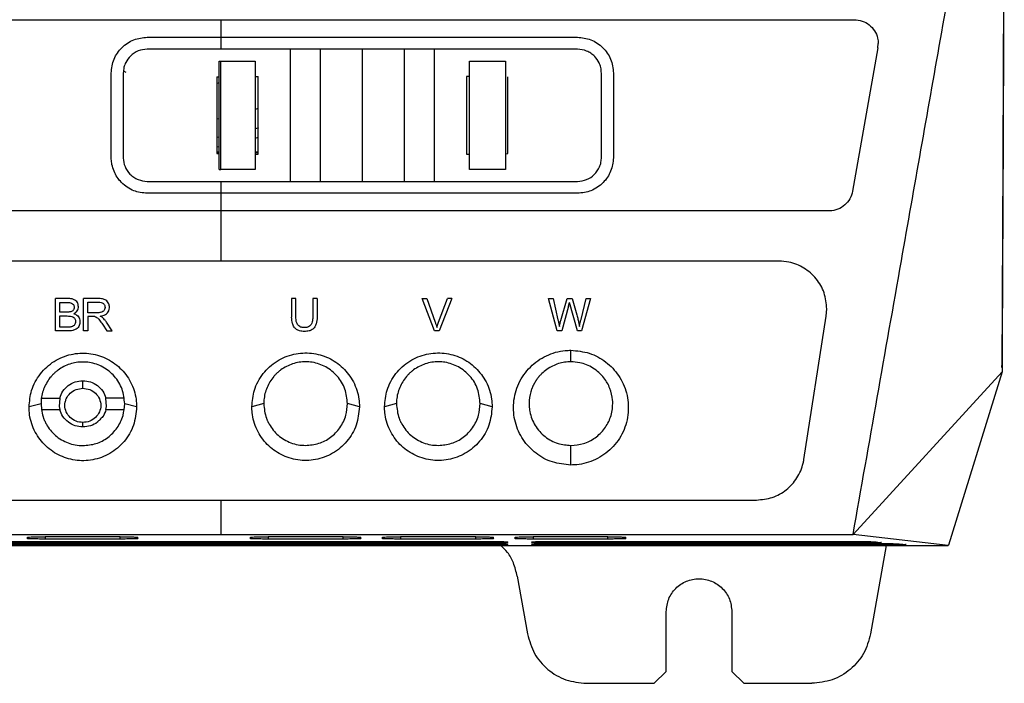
# Model space of a CAD drawing. Extents: x 594 to 1520, y 236 to 1207.
# Tile 15 of 71: x 1044 to 1127, y 561 to 616. Entities that reach past the tile are written whole.
import ezdxf

# ---------------------------------------------------------------- set-up
doc = ezdxf.new("R2010")
doc.units = 0
doc.header["$LTSCALE"] = 5
doc.layers.get('0').update_dxf_attribs({"linetype": 'CONTINUOUS'})

msp = doc.modelspace()

# ---------------------------------------------------------------- linework, layer by layer
at = {"color": 7, "linetype": 'Continuous'}
for p, q in [((1032.7, 616.499), (1061.07, 616.499)), ((1061.07, 616.499), (1114.056, 616.499)), ((1061.07, 616.499), (1061.07, 615.026)), ((1054.903, 615.026), (1061.07, 615.026)), ((1061.07, 615.026), (1061.07, 614.026)), ((1061.07, 615.026), (1090.903, 615.026)), ((1116.026, 614.151), (1116.056, 614.499)), ((1061.07, 614.026), (1054.903, 614.026)), ((1090.903, 614.026), (1061.07, 614.026)), ((1066.903, 602.968), (1066.903, 614.026)), ((1069.403, 602.968), (1069.403, 614.026)), ((1072.903, 602.968), (1072.903, 614.026)), ((1076.403, 614.026), (1076.403, 602.968)), ((1078.903, 614.026), (1078.903, 602.968)), ((1116.026, 614.151), (1113.91, 602.151)), ((1060.932, 603.954), (1060.932, 613.04)), ((1060.932, 613.04), (1061.07, 613.04)), ((1061.07, 603.954), (1061.07, 613.04)), ((1061.07, 613.04), (1063.932, 613.04)), ((1063.932, 613.04), (1063.932, 603.954)), ((1081.874, 603.954), (1081.874, 613.04)), ((1081.874, 613.04), (1084.874, 613.04)), ((1084.874, 613.04), (1084.874, 603.954)), ((1051.903, 604.968), (1051.903, 612.026)), ((1052.903, 612.026), (1052.903, 604.968)), ((1052.915, 612.213), (1053.121, 612.12)), ((1092.903, 604.968), (1092.903, 612.026)), ((1093.903, 612.026), (1093.903, 604.968)), ((1060.723, 611.703), (1060.932, 611.706)), ((1060.723, 611.703), (1060.723, 605.286)), ((1060.745, 611.193), (1060.956, 611.232)), ((1063.932, 611.753), (1064.195, 611.757)), ((1064.195, 605.23), (1064.195, 611.757)), ((1081.611, 611.757), (1081.611, 605.23)), ((1081.874, 611.753), (1081.611, 611.757)), ((1085.083, 605.286), (1085.083, 611.703)), ((1064.222, 607.461), (1063.962, 607.374)), ((1060.933, 606.675), (1060.725, 606.647)), ((1063.948, 606.587), (1064.206, 606.673)), ((1060.723, 605.432), (1060.932, 605.432)), ((1060.723, 605.392), (1060.932, 605.392)), ((1060.73, 605.865), (1060.943, 605.893)), ((1063.932, 605.432), (1064.195, 605.432)), ((1063.932, 605.392), (1064.195, 605.392)), ((1060.723, 605.286), (1060.932, 605.282)), ((1063.932, 605.234), (1064.195, 605.23)), ((1081.611, 605.23), (1081.874, 605.234)), ((1084.874, 605.282), (1085.083, 605.286)), ((1060.932, 603.954), (1061.07, 603.954)), ((1063.932, 603.954), (1061.07, 603.954)), ((1084.874, 603.954), (1081.874, 603.954)), ((1054.903, 602.968), (1061.07, 602.968)), ((1061.07, 602.968), (1061.07, 601.968)), ((1061.07, 602.968), (1090.903, 602.968)), ((1061.07, 601.968), (1054.903, 601.968)), ((1090.903, 601.968), (1061.07, 601.968)), ((1061.07, 601.968), (1061.07, 600.499)), ((1061.07, 600.499), (1034.816, 600.499)), ((1111.941, 600.499), (1061.07, 600.499)), ((1061.07, 596.299), (1014.388, 596.299)), ((1107.752, 596.299), (1061.07, 596.299)), ((1047.238, 590.449), (1047.238, 593.162)), ((1048.254, 593.162), (1047.238, 593.162)), ((1049.579, 590.449), (1049.579, 593.162)), ((1050.782, 593.162), (1049.579, 593.162)), ((1066.987, 593.162), (1066.987, 591.594)), ((1067.347, 593.162), (1066.987, 593.162)), ((1067.347, 591.595), (1067.347, 593.162)), ((1068.76, 593.162), (1068.76, 591.595)), ((1069.12, 593.162), (1068.76, 593.162)), ((1069.12, 593.162), (1069.12, 591.594)), ((1078.948, 590.449), (1077.899, 593.162)), ((1077.899, 593.162), (1078.288, 593.162)), ((1078.288, 593.162), (1078.995, 591.191)), ((1079.283, 591.191), (1080.016, 593.162)), ((1080.383, 593.162), (1079.323, 590.449)), ((1080.383, 593.162), (1080.016, 593.162)), ((1089.202, 590.449), (1088.489, 593.162)), ((1088.489, 593.162), (1088.861, 593.162)), ((1088.861, 593.162), (1089.269, 591.383)), ((1089.509, 591.329), (1090.024, 593.162)), ((1090.024, 593.162), (1090.457, 593.162)), ((1090.457, 593.162), (1090.845, 591.788)), ((1091.194, 591.417), (1091.617, 593.162)), ((1091.978, 593.162), (1091.24, 590.449)), ((1091.617, 593.162), (1091.978, 593.162)), ((1047.598, 592.023), (1047.598, 592.84)), ((1047.598, 592.84), (1048.139, 592.84)), ((1049.939, 592.862), (1050.796, 592.862)), ((1049.939, 591.964), (1049.939, 592.862)), ((1090.148, 592.516), (1089.578, 590.449)), ((1090.888, 590.449), (1090.231, 592.834)), ((1111.704, 591.683), (1111.752, 592.299)), ((1048.183, 592.023), (1047.598, 592.023)), ((1047.598, 591.702), (1048.224, 591.702)), ((1047.598, 590.77), (1047.598, 591.702)), ((1050.71, 591.964), (1049.939, 591.964)), ((1050.355, 591.655), (1049.939, 591.655)), ((1049.939, 591.655), (1049.939, 590.449)), ((1109.834, 579.683), (1111.704, 591.683)), ((1048.273, 590.77), (1047.598, 590.77)), ((1051.159, 591.014), (1051.517, 590.449)), ((1051.965, 590.449), (1051.496, 591.188)), ((1048.27, 590.449), (1047.238, 590.449)), ((1049.939, 590.449), (1049.579, 590.449)), ((1051.517, 590.449), (1051.965, 590.449)), ((1079.323, 590.449), (1078.948, 590.449)), ((1089.578, 590.449), (1089.202, 590.449)), ((1091.24, 590.449), (1090.888, 590.449)), ((1090.35, 587.866), (1090.35, 588.832)), ((1126.398, 587.771), (1126.381, 587.397)), ((1126.413, 587.024), (1113.954, 573.408)), ((1126.413, 587.024), (1121.929, 572.522)), ((1046.057, 584.832), (1047.59, 584.832)), ((1047.59, 584.832), (1047.538, 584.115)), ((1051.509, 584.115), (1051.457, 584.832)), ((1052.99, 584.832), (1051.457, 584.832)), ((1046.024, 584.349), (1045.024, 584.09)), ((1047.538, 584.115), (1047.588, 583.867)), ((1051.459, 583.867), (1051.509, 584.115)), ((1054.024, 584.09), (1053.023, 584.349)), ((1064.66, 584.366), (1063.66, 584.107)), ((1072.66, 584.108), (1071.66, 584.366)), ((1075.76, 584.366), (1074.76, 584.107)), ((1083.76, 584.108), (1082.76, 584.366)), ((1046.057, 583.866), (1047.587, 583.866)), ((1051.46, 583.866), (1052.99, 583.866)), ((1090.35, 579.225), (1090.35, 580.866)), ((1016.258, 576.299), (1061.07, 576.299)), ((1061.07, 576.299), (1061.07, 573.408)), ((1061.07, 576.299), (1105.881, 576.299)), ((1008.185, 573.408), (1061.07, 573.408)), ((1061.07, 573.408), (1113.954, 573.408)), ((1121.913, 572.5), (1113.954, 573.408)), ((1000.227, 572.5), (1121.913, 572.5)), ((1001.717, 572.5), (1117.801, 572.5)), ((1001.72, 572.499), (1120.42, 572.499)), ((1039.57, 572.836), (1082.57, 572.836)), ((1082.57, 572.7), (1039.57, 572.7)), ((1039.57, 572.663), (1082.57, 572.663)), ((1082.57, 572.528), (1039.57, 572.528)), ((1044.882, 573.062), (1045.018, 573.197)), ((1044.882, 573.062), (1044.882, 573.187)), ((1052.635, 573.214), (1046.382, 573.214)), ((1052.635, 573.035), (1046.382, 573.035)), ((1054, 573.197), (1054.135, 573.062)), ((1063.535, 573.062), (1063.671, 573.197)), ((1063.535, 573.062), (1063.535, 573.187)), ((1071.288, 573.214), (1065.035, 573.214)), ((1071.288, 573.035), (1065.035, 573.035)), ((1071.288, 573.035), (1071.288, 573.214)), ((1072.653, 573.197), (1072.788, 573.062)), ((1074.588, 573.062), (1074.724, 573.197)), ((1074.588, 573.062), (1074.588, 573.187)), ((1082.385, 573.214), (1076.088, 573.214)), ((1082.385, 573.035), (1076.088, 573.035)), ((1082.57, 572.836), (1082.57, 572.7)), ((1083.75, 573.197), (1083.885, 573.062)), ((1085.685, 573.062), (1085.821, 573.197)), ((1085.685, 573.062), (1085.685, 573.187)), ((1087.07, 572.745), (1087.07, 572.79)), ((1087.07, 572.573), (1087.07, 572.618)), ((1093.435, 573.214), (1087.185, 573.214)), ((1093.435, 573.035), (1087.185, 573.035)), ((1089.57, 572.836), (1113.286, 572.836)), ((1113.833, 572.7), (1089.57, 572.7)), ((1089.57, 572.663), (1115.367, 572.663)), ((1115.914, 572.528), (1089.57, 572.528)), ((1094.8, 573.197), (1094.935, 573.062)), ((1116.727, 572.499), (1115.421, 565.089)), ((1118.371, 572.5), (1120.423, 572.5)), ((1120.423, 572.5), (1120.42, 572.499)), ((1121.929, 572.522), (1121.913, 572.5)), ((1085.865, 569.932), (1086.719, 565.089)), ((1098.32, 561.958), (1098.32, 566.958)), ((1103.82, 566.958), (1103.82, 561.958)), ((1098.32, 561.958), (1097.32, 560.958)), ((1104.82, 560.958), (1103.82, 561.958)), ((1091.643, 560.958), (1097.32, 560.958)), ((1104.82, 560.958), (1110.497, 560.958))]:
    msp.add_line(p, q, dxfattribs=at)
at = {"color": 8, "linetype": 'Continuous'}
for p, q in [((1063.969, 608.997), (1064.229, 609.093)), ((1060.729, 608.196), (1060.937, 608.226)), ((1046.382, 573.214), (1046.382, 573.035)), ((1052.635, 573.035), (1052.635, 573.214)), ((1065.035, 573.214), (1065.035, 573.035)), ((1076.088, 573.214), (1076.088, 573.035)), ((1082.385, 573.035), (1082.385, 573.214)), ((1082.57, 572.528), (1082.57, 572.663)), ((1087.185, 573.214), (1087.185, 573.035)), ((1089.57, 572.7), (1089.57, 572.836)), ((1089.57, 572.663), (1089.57, 572.528)), ((1093.435, 573.035), (1093.435, 573.214)), ((1113.833, 572.7), (1113.833, 572.834)), ((1115.914, 572.528), (1115.914, 572.662))]:
    msp.add_line(p, q, dxfattribs=at)
at = {"color": 7, "linetype": 'Continuous', "flags": 128}
for points in [[(1115.726, 572.8), (1115.877, 572.788), (1116.028, 572.775), (1116.274, 572.755)], [(1117.807, 572.628), (1117.958, 572.616), (1118.109, 572.603), (1118.354, 572.583)]]:
    msp.add_lwpolyline(points, dxfattribs=at)
at = {"color": 7, "linetype": 'Continuous'}
for centre, radius, start, end in [((1036.278, 573.124), 17.857, 359.79943, 0.20057), ((1054.122, 573.124), 18.666, 359.80812, 0.19188), ((1065.817, 573.124), 18.068, 359.80177, 0.19823), ((1063.561, 572.768), 21.508, 359.93968, 0.06032), ((1062.239, 572.596), 22.83, 359.94318, 0.05682), ((1077.456, 573.124), 17.479, 359.79509, 0.20491)]:
    msp.add_arc(centre, radius, start, end, dxfattribs=at)
for points, knots in [([(1126.585, 634.367), (1126.568, 629.156), (1126.536, 618.71), (1126.473, 603.161), (1126.423, 592.906), (1126.398, 587.771)], [0, 0, 0, 0, 0.332023, 0.665564, 1, 1, 1, 1]), ([(1126.603, 634.201), (1126.586, 628.934), (1126.553, 618.303), (1126.489, 602.56), (1126.438, 592.169), (1126.413, 587.024)], [0, 0, 0, 0, 0.331428, 0.668952, 1, 1, 1, 1]), ([(1113.954, 573.408), (1115.302, 581.049), (1117.74, 594.875), (1121.264, 614.861), (1123.444, 627.226), (1124.534, 633.408)], [0, 0, 0, 0, 0.3818065, 0.6909034, 1, 1, 1, 1]), ([(1114.056, 616.499), (1114.28, 616.477), (1114.726, 616.433), (1115.322, 616.094), (1115.774, 615.593), (1116.02, 615.03), (1116.046, 614.652), (1116.056, 614.499)], [0, 0, 0, 0, 0.212069, 0.424106, 0.63707, 0.852018, 1, 1, 1, 1]), ([(1051.903, 612.026), (1051.915, 612.227), (1051.938, 612.629), (1052.18, 613.384), (1052.634, 614.056), (1053.251, 614.551), (1053.945, 614.924), (1054.524, 614.986), (1054.903, 615.026)], [0, 0, 0, 0, 0.129405, 0.257265, 0.504538, 0.634453, 0.760787, 1, 1, 1, 1]), ([(1090.903, 615.026), (1091.282, 614.986), (1091.861, 614.925), (1092.554, 614.551), (1093.172, 614.056), (1093.626, 613.384), (1093.868, 612.629), (1093.891, 612.228), (1093.903, 612.026)], [0, 0, 0, 0, 0.239218, 0.365523, 0.495394, 0.742659, 0.870553, 1, 1, 1, 1]), ([(1054.903, 614.026), (1054.651, 613.998), (1054.134, 613.94), (1053.5, 613.511), (1053.128, 612.998), (1052.937, 612.498), (1052.915, 612.19), (1052.903, 612.026)], [0, 0, 0, 0, 0.239528, 0.49059, 0.703855, 0.841669, 1, 1, 1, 1]), ([(1092.903, 612.026), (1092.892, 612.186), (1092.871, 612.485), (1092.691, 612.969), (1092.408, 613.38), (1092.031, 613.693), (1091.56, 613.953), (1091.163, 613.997), (1090.903, 614.026)], [0, 0, 0, 0, 0.153715, 0.287117, 0.492259, 0.624785, 0.753729, 1, 1, 1, 1]), ([(1054.903, 601.968), (1054.519, 602.009), (1053.931, 602.072), (1053.228, 602.457), (1052.614, 602.962), (1052.166, 603.634), (1051.957, 604.329), (1051.909, 604.705), (1051.903, 604.899), (1051.903, 604.949), (1051.903, 604.963), (1051.903, 604.967), (1051.903, 604.968), (1051.903, 604.968)], [0, 0, 0, 0, 0.242388, 0.370996, 0.503663, 0.748419, 0.872797, 0.967143, 0.991105, 0.997422, 0.99918, 0.999707, 1, 1, 1, 1]), ([(1052.903, 604.968), (1052.903, 604.966), (1052.903, 604.947), (1052.907, 604.689), (1053.014, 604.18), (1053.369, 603.638), (1053.779, 603.298), (1054.251, 603.039), (1054.646, 602.996), (1054.903, 602.968)], [0, 0, 0, 0, 0.002137, 0.018666, 0.248775, 0.491631, 0.625682, 0.756837, 1, 1, 1, 1]), ([(1093.903, 604.968), (1093.903, 604.968), (1093.903, 604.964), (1093.903, 604.949), (1093.901, 604.56), (1093.742, 603.788), (1093.193, 602.962), (1092.578, 602.457), (1091.875, 602.072), (1091.287, 602.009), (1090.903, 601.968)], [0, 0, 0, 0, 0.000322, 0.002683, 0.009078, 0.250638, 0.495594, 0.628494, 0.757305, 1, 1, 1, 1]), ([(1090.903, 602.968), (1091.164, 602.998), (1091.681, 603.058), (1092.342, 603.511), (1092.717, 604.058), (1092.88, 604.567), (1092.895, 604.837), (1092.903, 604.968)], [0, 0, 0, 0, 0.248094, 0.490774, 0.739681, 0.873737, 1, 1, 1, 1]), ([(1113.91, 602.151), (1113.849, 601.933), (1113.727, 601.495), (1113.279, 600.963), (1112.695, 600.605), (1112.218, 600.502), (1111.968, 600.499), (1111.941, 600.499)], [0, 0, 0, 0, 0.243979, 0.488015, 0.73055, 0.970757, 1, 1, 1, 1]), ([(1061.07, 600.499), (1061.07, 599.715), (1061.07, 598.315), (1061.07, 596.915), (1061.07, 596.299)], [0, 0, 0, 0, 0.560001, 1, 1, 1, 1]), ([(1111.752, 592.299), (1111.707, 592.752), (1111.617, 593.658), (1110.917, 594.864), (1109.889, 595.768), (1108.766, 596.235), (1108.034, 596.281), (1107.752, 596.299)], [0, 0, 0, 0, 0.217297, 0.434625, 0.651004, 0.865394, 1, 1, 1, 1]), ([(1049.151, 592.468), (1049.144, 592.564), (1049.133, 592.723), (1049.018, 592.918), (1048.85, 593.054), (1048.588, 593.148), (1048.377, 593.157), (1048.254, 593.162)], [0, 0, 0, 0, 0.226243, 0.372257, 0.51844, 0.719387, 1, 1, 1, 1]), ([(1051.746, 592.422), (1051.739, 592.525), (1051.726, 592.693), (1051.604, 592.901), (1051.425, 593.046), (1051.142, 593.147), (1050.915, 593.157), (1050.782, 593.162)], [0, 0, 0, 0, 0.2240569, 0.3693576, 0.5148164, 0.716164, 1, 1, 1, 1]), ([(1048.139, 592.84), (1048.256, 592.836), (1048.433, 592.829), (1048.635, 592.747), (1048.736, 592.655), (1048.792, 592.547), (1048.797, 592.467), (1048.8, 592.425)], [0, 0, 0, 0, 0.3934939, 0.5909153, 0.7229756, 0.8554682, 1, 1, 1, 1]), ([(1048.8, 592.425), (1048.797, 592.375), (1048.791, 592.287), (1048.73, 592.176), (1048.642, 592.097), (1048.566, 592.07), (1048.525, 592.055)], [0, 0, 0, 0, 0.306493, 0.526119, 0.746168, 1, 1, 1, 1]), ([(1048.774, 591.892), (1048.855, 591.941), (1048.994, 592.024), (1049.115, 592.215), (1049.149, 592.363), (1049.151, 592.447), (1049.151, 592.468)], [0, 0, 0, 0, 0.380239, 0.646927, 0.913198, 1, 1, 1, 1]), ([(1051.378, 592.421), (1051.373, 592.361), (1051.365, 592.26), (1051.288, 592.137), (1051.173, 592.045), (1050.976, 591.974), (1050.811, 591.968), (1050.71, 591.964)], [0, 0, 0, 0, 0.198338, 0.333708, 0.468959, 0.674381, 1, 1, 1, 1]), ([(1050.796, 592.862), (1050.887, 592.858), (1051.027, 592.851), (1051.196, 592.784), (1051.297, 592.7), (1051.367, 592.577), (1051.374, 592.479), (1051.378, 592.421)], [0, 0, 0, 0, 0.322079, 0.495141, 0.64182, 0.788788, 1, 1, 1, 1]), ([(1050.983, 591.685), (1051.136, 591.715), (1051.36, 591.76), (1051.597, 591.946), (1051.716, 592.144), (1051.745, 592.313), (1051.746, 592.41), (1051.746, 592.422)], [0, 0, 0, 0, 0.383615, 0.565395, 0.747926, 0.967571, 1, 1, 1, 1]), ([(1090.148, 592.516), (1090.157, 592.546), (1090.173, 592.606), (1090.2, 592.712), (1090.22, 592.788), (1090.231, 592.834)], [0, 0, 0, 0, 0.283585, 0.56721, 1, 1, 1, 1]), ([(1048.525, 592.055), (1048.488, 592.047), (1048.413, 592.031), (1048.299, 592.025), (1048.222, 592.024), (1048.183, 592.023)], [0, 0, 0, 0, 0.329493, 0.664102, 1, 1, 1, 1]), ([(1048.224, 591.702), (1048.349, 591.697), (1048.541, 591.689), (1048.758, 591.588), (1048.861, 591.474), (1048.908, 591.357), (1048.912, 591.276), (1048.914, 591.236)], [0, 0, 0, 0, 0.389021, 0.599734, 0.735271, 0.870785, 1, 1, 1, 1]), ([(1048.774, 591.892), (1048.863, 591.859), (1049.014, 591.803), (1049.177, 591.643), (1049.269, 591.453), (1049.278, 591.312), (1049.283, 591.235)], [0, 0, 0, 0, 0.306446, 0.524249, 0.742259, 1, 1, 1, 1]), ([(1050.554, 591.642), (1050.531, 591.646), (1050.487, 591.652), (1050.42, 591.655), (1050.376, 591.655), (1050.355, 591.655)], [0, 0, 0, 0, 0.3493573, 0.6743716, 1, 1, 1, 1]), ([(1050.554, 591.642), (1050.595, 591.625), (1050.74, 591.565), (1050.939, 591.334), (1051.08, 591.129), (1051.159, 591.014)], [0, 0, 0, 0, 0.146315, 0.520523, 1, 1, 1, 1]), ([(1051.199, 591.549), (1051.179, 591.566), (1051.139, 591.599), (1051.066, 591.643), (1051.013, 591.67), (1050.983, 591.685)], [0, 0, 0, 0, 0.306511, 0.612482, 1, 1, 1, 1]), ([(1051.496, 591.188), (1051.473, 591.223), (1051.426, 591.293), (1051.331, 591.417), (1051.25, 591.498), (1051.199, 591.549)], [0, 0, 0, 0, 0.270157, 0.540321, 1, 1, 1, 1]), ([(1068.06, 590.402), (1067.923, 590.41), (1067.69, 590.423), (1067.385, 590.563), (1067.166, 590.782), (1067.01, 591.137), (1066.995, 591.422), (1066.987, 591.594)], [0, 0, 0, 0, 0.2179259, 0.3731507, 0.5290654, 0.7146509, 1, 1, 1, 1]), ([(1068.029, 590.724), (1067.931, 590.731), (1067.772, 590.743), (1067.583, 590.857), (1067.45, 591.02), (1067.36, 591.273), (1067.351, 591.477), (1067.347, 591.595)], [0, 0, 0, 0, 0.225154, 0.366015, 0.506794, 0.71724, 1, 1, 1, 1]), ([(1068.76, 591.595), (1068.754, 591.461), (1068.744, 591.253), (1068.635, 591), (1068.496, 590.848), (1068.291, 590.741), (1068.127, 590.73), (1068.029, 590.724)], [0, 0, 0, 0, 0.3115706, 0.4848088, 0.6321336, 0.77964, 1, 1, 1, 1]), ([(1069.12, 591.594), (1069.111, 591.412), (1069.096, 591.128), (1068.933, 590.768), (1068.716, 590.554), (1068.412, 590.422), (1068.19, 590.409), (1068.06, 590.402)], [0, 0, 0, 0, 0.3022678, 0.4721646, 0.6436106, 0.7914102, 1, 1, 1, 1]), ([(1089.269, 591.383), (1089.29, 591.291), (1089.322, 591.153), (1089.359, 590.967), (1089.376, 590.874), (1089.385, 590.828)], [0, 0, 0, 0, 0.4997805, 0.7498745, 1, 1, 1, 1]), ([(1090.845, 591.788), (1090.878, 591.666), (1090.937, 591.447), (1091.008, 591.126), (1091.041, 590.927), (1091.057, 590.828)], [0, 0, 0, 0, 0.385664, 0.692588, 1, 1, 1, 1]), ([(1091.057, 590.828), (1091.068, 590.882), (1091.091, 590.99), (1091.136, 591.186), (1091.172, 591.328), (1091.194, 591.417)], [0, 0, 0, 0, 0.273415, 0.546838, 1, 1, 1, 1]), ([(1049.283, 591.235), (1049.275, 591.126), (1049.262, 590.946), (1049.132, 590.725), (1048.943, 590.571), (1048.647, 590.464), (1048.409, 590.454), (1048.27, 590.449)], [0, 0, 0, 0, 0.226355, 0.372796, 0.519439, 0.719664, 1, 1, 1, 1]), ([(1048.517, 590.783), (1048.49, 590.78), (1048.436, 590.773), (1048.354, 590.771), (1048.3, 590.77), (1048.273, 590.77)], [0, 0, 0, 0, 0.332515, 0.666043, 1, 1, 1, 1]), ([(1048.914, 591.236), (1048.91, 591.177), (1048.904, 591.075), (1048.835, 590.944), (1048.728, 590.849), (1048.614, 590.803), (1048.538, 590.788), (1048.517, 590.783)], [0, 0, 0, 0, 0.268965, 0.462241, 0.656065, 0.90448, 1, 1, 1, 1]), ([(1078.995, 591.191), (1079.008, 591.153), (1079.035, 591.076), (1079.084, 590.928), (1079.116, 590.818), (1079.137, 590.747)], [0, 0, 0, 0, 0.261382, 0.52276, 1, 1, 1, 1]), ([(1079.137, 590.747), (1079.148, 590.784), (1079.175, 590.878), (1079.223, 591.026), (1079.263, 591.136), (1079.283, 591.191)], [0, 0, 0, 0, 0.249766, 0.6247136, 1, 1, 1, 1]), ([(1089.385, 590.828), (1089.405, 590.912), (1089.436, 591.037), (1089.477, 591.204), (1089.498, 591.287), (1089.509, 591.329)], [0, 0, 0, 0, 0.499987, 0.749997, 1, 1, 1, 1]), ([(1045.024, 584.09), (1045.066, 584.556), (1045.156, 585.545), (1045.901, 586.905), (1047.068, 587.969), (1048.508, 588.561), (1050.025, 588.644), (1051.466, 588.238), (1052.697, 587.394), (1053.596, 586.188), (1053.983, 585.018), (1054.014, 584.303), (1054.024, 584.09)], [0, 0, 0, 0, 0.1007545, 0.213749, 0.3242172, 0.4312609, 0.5346257, 0.6365243, 0.7397356, 0.8449451, 0.95385, 1, 1, 1, 1]), ([(1063.66, 584.107), (1063.702, 584.574), (1063.792, 585.563), (1064.537, 586.922), (1065.704, 587.986), (1067.144, 588.578), (1068.662, 588.662), (1070.102, 588.256), (1071.334, 587.412), (1072.232, 586.205), (1072.619, 585.036), (1072.651, 584.32), (1072.66, 584.108)], [0, 0, 0, 0, 0.100755, 0.213749, 0.324218, 0.431261, 0.534626, 0.636524, 0.739736, 0.844945, 0.95385, 1, 1, 1, 1]), ([(1074.76, 584.107), (1074.802, 584.574), (1074.892, 585.563), (1075.637, 586.922), (1076.804, 587.986), (1078.244, 588.578), (1079.762, 588.662), (1081.202, 588.256), (1082.434, 587.412), (1083.332, 586.205), (1083.719, 585.036), (1083.751, 584.32), (1083.76, 584.108)], [0, 0, 0, 0, 0.100755, 0.213749, 0.324218, 0.431261, 0.534626, 0.636525, 0.739736, 0.844945, 0.95385, 1, 1, 1, 1]), ([(1090.35, 579.225), (1089.825, 579.276), (1088.775, 579.376), (1087.371, 580.159), (1086.277, 581.318), (1085.61, 582.804), (1085.47, 584.459), (1085.903, 586.092), (1086.875, 587.485), (1088.251, 588.452), (1089.488, 588.805), (1090.19, 588.827), (1090.35, 588.832)], [0, 0, 0, 0, 0.102528, 0.2051153, 0.3094423, 0.4168699, 0.528025, 0.6406767, 0.7531466, 0.8622796, 0.9685536, 1, 1, 1, 1]), ([(1090.35, 588.832), (1090.873, 588.782), (1091.921, 588.682), (1093.324, 587.903), (1094.418, 586.746), (1095.088, 585.262), (1095.231, 583.608), (1094.801, 581.973), (1093.831, 580.577), (1092.458, 579.61), (1091.219, 579.253), (1090.515, 579.231), (1090.35, 579.225)], [0, 0, 0, 0, 0.102204, 0.204742, 0.308781, 0.41629, 0.527356, 0.640156, 0.752483, 0.861936, 0.967478, 1, 1, 1, 1]), ([(1049.524, 587.849), (1049.34, 587.84), (1048.786, 587.814), (1048.071, 587.569), (1047.525, 587.232), (1047.275, 587.034), (1047.157, 586.928), (1047.091, 586.866), (1046.995, 586.771), (1046.671, 586.419), (1046.243, 585.716), (1046.039, 584.91), (1046.026, 584.452), (1046.024, 584.349)], [0, 0, 0, 0, 0.0974953, 0.2945457, 0.3937324, 0.4432011, 0.4679206, 0.4802785, 0.4926367, 0.5421045, 0.7421487, 0.9420148, 1, 1, 1, 1]), ([(1053.023, 584.349), (1052.981, 584.764), (1052.895, 585.594), (1052.226, 586.683), (1051.26, 587.47), (1050.382, 587.772), (1049.85, 587.835), (1049.664, 587.847), (1049.57, 587.848), (1049.524, 587.849)], [0, 0, 0, 0, 0.2330115, 0.4651405, 0.6891407, 0.9007639, 0.9502007, 0.975079, 1, 1, 1, 1]), ([(1068.16, 587.866), (1067.977, 587.857), (1067.422, 587.831), (1066.708, 587.586), (1066.162, 587.25), (1065.912, 587.051), (1065.794, 586.945), (1065.728, 586.883), (1065.631, 586.788), (1065.307, 586.437), (1064.879, 585.733), (1064.675, 584.928), (1064.663, 584.469), (1064.66, 584.366)], [0, 0, 0, 0, 0.097495, 0.294545, 0.393731, 0.4432, 0.467921, 0.480279, 0.492637, 0.542102, 0.742147, 0.942012, 1, 1, 1, 1]), ([(1071.66, 584.366), (1071.617, 584.782), (1071.531, 585.611), (1070.862, 586.701), (1069.897, 587.488), (1069.019, 587.789), (1068.486, 587.853), (1068.3, 587.864), (1068.207, 587.866), (1068.16, 587.866)], [0, 0, 0, 0, 0.233013, 0.46514, 0.689141, 0.900764, 0.950201, 0.975078, 1, 1, 1, 1]), ([(1079.26, 587.866), (1079.077, 587.857), (1078.522, 587.831), (1077.808, 587.586), (1077.262, 587.25), (1077.012, 587.051), (1076.894, 586.945), (1076.828, 586.883), (1076.731, 586.788), (1076.407, 586.437), (1075.979, 585.733), (1075.775, 584.928), (1075.763, 584.469), (1075.76, 584.366)], [0, 0, 0, 0, 0.097495, 0.294545, 0.393731, 0.4432, 0.467921, 0.480279, 0.492637, 0.542103, 0.742147, 0.942012, 1, 1, 1, 1]), ([(1082.76, 584.366), (1082.717, 584.782), (1082.631, 585.611), (1081.962, 586.701), (1080.997, 587.488), (1080.119, 587.789), (1079.586, 587.853), (1079.4, 587.864), (1079.307, 587.866), (1079.26, 587.866)], [0, 0, 0, 0, 0.233013, 0.46514, 0.689141, 0.900764, 0.950201, 0.975078, 1, 1, 1, 1]), ([(1090.35, 587.866), (1090.175, 587.858), (1089.646, 587.834), (1088.774, 587.552), (1088.102, 587.081), (1087.771, 586.735), (1087.68, 586.629), (1087.621, 586.558), (1087.563, 586.485), (1087.509, 586.41), (1087.469, 586.353), (1087.43, 586.296), (1087.392, 586.238), (1087.344, 586.159), (1087.298, 586.08), (1087.254, 585.999), (1087.222, 585.938), (1087.192, 585.876), (1087.153, 585.793), (1087.117, 585.709), (1087.058, 585.56), (1086.909, 585.132), (1086.876, 584.703), (1086.85, 584.366)], [0, 0, 0, 0, 0.092626, 0.279676, 0.477996, 0.52917, 0.541955, 0.55474, 0.580312, 0.593095, 0.605879, 0.618664, 0.631448, 0.644232, 0.669805, 0.682588, 0.695373, 0.708156, 0.720941, 0.746512, 0.759296, 0.810466, 1, 1, 1, 1]), ([(1093.85, 584.366), (1093.85, 584.386), (1093.849, 584.489), (1093.826, 584.92), (1093.656, 585.655), (1093.121, 586.603), (1092.255, 587.385), (1091.246, 587.809), (1090.596, 587.85), (1090.35, 587.866)], [0, 0, 0, 0, 0.011544, 0.057734, 0.244064, 0.430504, 0.656224, 0.869534, 1, 1, 1, 1]), ([(1047.587, 584.832), (1047.664, 585.035), (1047.819, 585.441), (1048.288, 585.908), (1048.872, 586.22), (1049.307, 586.26), (1049.524, 586.281)], [0, 0, 0, 0, 0.251929, 0.502549, 0.751656, 1, 1, 1, 1]), ([(1049.524, 582.787), (1049.328, 582.809), (1048.938, 582.851), (1048.439, 583.18), (1048.102, 583.653), (1048.004, 584.127), (1048.043, 584.502), (1048.159, 584.863), (1048.439, 585.259), (1048.939, 585.586), (1049.329, 585.63), (1049.524, 585.651)], [0, 0, 0, 0, 0.124974, 0.249924, 0.374856, 0.499751, 0.562516, 0.625248, 0.750173, 0.875059, 1, 1, 1, 1]), ([(1049.524, 585.651), (1049.524, 585.685), (1049.524, 585.756), (1049.524, 585.869), (1049.524, 585.982), (1049.524, 586.088), (1049.524, 586.175), (1049.524, 586.237), (1049.524, 586.274), (1049.524, 586.278), (1049.524, 586.281)], [0, 0, 0, 0, 0.113431, 0.236222, 0.366171, 0.5, 0.633835, 0.763777, 0.886572, 1, 1, 1, 1]), ([(1049.524, 586.281), (1049.741, 586.26), (1050.175, 586.22), (1050.759, 585.908), (1051.23, 585.441), (1051.383, 585.035), (1051.46, 584.832)], [0, 0, 0, 0, 0.248336, 0.49737, 0.747947, 1, 1, 1, 1]), ([(1049.524, 585.651), (1049.719, 585.63), (1050.109, 585.586), (1050.608, 585.259), (1050.944, 584.785), (1051.063, 584.219), (1050.944, 583.653), (1050.608, 583.18), (1050.109, 582.851), (1049.719, 582.809), (1049.524, 582.787)], [0, 0, 0, 0, 0.125028, 0.249989, 0.374984, 0.499983, 0.62496, 0.749957, 0.874974, 1, 1, 1, 1]), ([(1054.024, 584.09), (1053.971, 583.569), (1053.866, 582.526), (1053.042, 581.146), (1051.839, 580.126), (1050.381, 579.586), (1048.864, 579.557), (1047.443, 580.01), (1046.24, 580.894), (1045.381, 582.132), (1045.051, 583.267), (1045.029, 583.93), (1045.024, 584.09)], [0, 0, 0, 0, 0.112542, 0.225172, 0.335524, 0.442144, 0.545401, 0.647309, 0.749917, 0.856258, 0.965239, 1, 1, 1, 1]), ([(1046.024, 584.349), (1046.062, 583.933), (1046.102, 583.491), (1046.271, 583.055), (1046.3, 582.984), (1046.362, 582.843), (1046.598, 582.373), (1047.181, 581.65), (1048.081, 581.116), (1048.888, 580.883), (1049.309, 580.86), (1049.524, 580.849)], [0, 0, 0, 0, 0.232672, 0.246952, 0.26123, 0.27551, 0.332678, 0.55425, 0.776209, 0.886096, 1, 1, 1, 1]), ([(1049.524, 580.849), (1049.897, 580.884), (1050.643, 580.954), (1051.65, 581.498), (1052.444, 582.313), (1052.938, 583.309), (1052.996, 584.02), (1053.023, 584.349)], [0, 0, 0, 0, 0.1977647, 0.3959949, 0.6004795, 0.8154829, 1, 1, 1, 1]), ([(1072.66, 584.108), (1072.607, 583.586), (1072.502, 582.543), (1071.678, 581.163), (1070.476, 580.144), (1069.018, 579.603), (1067.5, 579.574), (1066.079, 580.027), (1064.876, 580.912), (1064.017, 582.149), (1063.687, 583.284), (1063.665, 583.947), (1063.66, 584.107)], [0, 0, 0, 0, 0.112542, 0.225173, 0.335525, 0.442144, 0.545402, 0.64731, 0.749918, 0.856259, 0.96524, 1, 1, 1, 1]), ([(1064.66, 584.366), (1064.698, 583.95), (1064.739, 583.508), (1064.908, 583.072), (1064.937, 583.001), (1064.998, 582.861), (1065.235, 582.39), (1065.818, 581.667), (1066.717, 581.133), (1067.525, 580.9), (1067.946, 580.878), (1068.16, 580.866)], [0, 0, 0, 0, 0.23267, 0.24695, 0.261231, 0.275508, 0.332679, 0.554249, 0.776209, 0.886095, 1, 1, 1, 1]), ([(1068.16, 580.866), (1068.533, 580.901), (1069.28, 580.971), (1070.287, 581.515), (1071.081, 582.33), (1071.574, 583.327), (1071.633, 584.038), (1071.66, 584.366)], [0, 0, 0, 0, 0.197766, 0.395996, 0.600481, 0.815485, 1, 1, 1, 1]), ([(1083.76, 584.108), (1083.707, 583.586), (1083.602, 582.543), (1082.778, 581.163), (1081.576, 580.144), (1080.118, 579.603), (1078.6, 579.574), (1077.179, 580.027), (1075.976, 580.912), (1075.117, 582.149), (1074.787, 583.284), (1074.765, 583.947), (1074.76, 584.107)], [0, 0, 0, 0, 0.112542, 0.225173, 0.335525, 0.442144, 0.545402, 0.64731, 0.749917, 0.856259, 0.96524, 1, 1, 1, 1]), ([(1075.76, 584.366), (1075.798, 583.95), (1075.839, 583.508), (1076.008, 583.072), (1076.037, 583.001), (1076.098, 582.861), (1076.335, 582.39), (1076.918, 581.667), (1077.817, 581.133), (1078.625, 580.9), (1079.046, 580.878), (1079.26, 580.866)], [0, 0, 0, 0, 0.2326703, 0.2469498, 0.2612307, 0.2755088, 0.3326792, 0.5542495, 0.7762091, 0.8860954, 1, 1, 1, 1]), ([(1079.26, 580.866), (1079.633, 580.901), (1080.38, 580.971), (1081.387, 581.515), (1082.181, 582.33), (1082.674, 583.327), (1082.733, 584.038), (1082.76, 584.366)], [0, 0, 0, 0, 0.197766, 0.395996, 0.600481, 0.815485, 1, 1, 1, 1]), ([(1086.85, 584.366), (1086.85, 584.346), (1086.85, 584.284), (1086.859, 584.059), (1086.934, 583.448), (1087.296, 582.505), (1088.132, 581.568), (1089.207, 580.972), (1089.984, 580.9), (1090.35, 580.866)], [0, 0, 0, 0, 0.011564, 0.0347, 0.127434, 0.358597, 0.589104, 0.806861, 1, 1, 1, 1]), ([(1090.35, 580.866), (1090.704, 580.897), (1091.429, 580.962), (1092.25, 581.389), (1092.809, 581.855), (1093.292, 582.409), (1093.635, 583.07), (1093.822, 583.791), (1093.841, 584.173), (1093.85, 584.366)], [0, 0, 0, 0, 0.186923, 0.38266, 0.482818, 0.582957, 0.784948, 0.891186, 1, 1, 1, 1]), ([(1049.524, 582.417), (1049.307, 582.437), (1048.873, 582.476), (1048.29, 582.789), (1047.819, 583.254), (1047.665, 583.659), (1047.588, 583.863)], [0, 0, 0, 0, 0.248304, 0.497433, 0.748017, 1, 1, 1, 1]), ([(1051.459, 583.863), (1051.39, 583.653), (1051.282, 583.328), (1050.947, 583.042), (1050.67, 582.713), (1050.168, 582.482), (1049.738, 582.438), (1049.524, 582.417)], [0, 0, 0, 0, 0.252044, 0.39105, 0.502595, 0.751724, 1, 1, 1, 1]), ([(1049.524, 582.417), (1049.524, 582.422), (1049.524, 582.432), (1049.524, 582.513), (1049.524, 582.635), (1049.524, 582.737), (1049.524, 582.787)], [0, 0, 0, 0, 0.243177, 0.499997, 0.756822, 1, 1, 1, 1]), ([(1105.881, 576.299), (1106.328, 576.342), (1107.222, 576.43), (1108.413, 577.11), (1109.321, 578.113), (1109.719, 579.046), (1109.816, 579.584), (1109.834, 579.683)], [0, 0, 0, 0, 0.23573, 0.471431, 0.708016, 0.946514, 1, 1, 1, 1]), ([(1044.882, 573.187), (1044.898, 573.19), (1044.931, 573.196), (1045.187, 573.204), (1045.564, 573.21), (1045.987, 573.213), (1046.268, 573.214), (1046.382, 573.214)], [0, 0, 0, 0, 0.21276, 0.425641, 0.639403, 0.854043, 1, 1, 1, 1]), ([(1046.382, 573.035), (1046.215, 573.035), (1045.879, 573.035), (1045.432, 573.04), (1045.092, 573.047), (1044.909, 573.055), (1044.89, 573.06), (1044.882, 573.062)], [0, 0, 0, 0, 0.2125696, 0.4252992, 0.6391145, 0.8536563, 1, 1, 1, 1]), ([(1052.635, 573.214), (1052.805, 573.214), (1053.144, 573.213), (1053.596, 573.208), (1053.934, 573.201), (1054.11, 573.194), (1054.128, 573.189), (1054.135, 573.187)], [0, 0, 0, 0, 0.216776, 0.433418, 0.648778, 0.86313, 1, 1, 1, 1]), ([(1054.135, 573.062), (1054.118, 573.059), (1054.085, 573.053), (1053.823, 573.044), (1053.439, 573.038), (1053.018, 573.035), (1052.742, 573.035), (1052.635, 573.035)], [0, 0, 0, 0, 0.21678, 0.433469, 0.648932, 0.86318, 1, 1, 1, 1]), ([(1063.535, 573.187), (1063.551, 573.19), (1063.584, 573.196), (1063.84, 573.204), (1064.217, 573.21), (1064.64, 573.213), (1064.921, 573.214), (1065.035, 573.214)], [0, 0, 0, 0, 0.212735, 0.425595, 0.63941, 0.854037, 1, 1, 1, 1]), ([(1065.035, 573.035), (1064.868, 573.035), (1064.532, 573.035), (1064.085, 573.04), (1063.745, 573.047), (1063.562, 573.055), (1063.543, 573.06), (1063.535, 573.062)], [0, 0, 0, 0, 0.212573, 0.425303, 0.639113, 0.853663, 1, 1, 1, 1]), ([(1071.288, 573.214), (1071.458, 573.214), (1071.797, 573.213), (1072.249, 573.208), (1072.587, 573.201), (1072.763, 573.194), (1072.781, 573.189), (1072.788, 573.187)], [0, 0, 0, 0, 0.216781, 0.433422, 0.648776, 0.863136, 1, 1, 1, 1]), ([(1072.788, 573.062), (1072.771, 573.059), (1072.738, 573.053), (1072.476, 573.044), (1072.092, 573.038), (1071.671, 573.035), (1071.395, 573.035), (1071.288, 573.035)], [0, 0, 0, 0, 0.216742, 0.433404, 0.648917, 0.863151, 1, 1, 1, 1]), ([(1074.588, 573.187), (1074.604, 573.19), (1074.637, 573.196), (1074.893, 573.204), (1075.27, 573.21), (1075.693, 573.213), (1075.974, 573.214), (1076.088, 573.214)], [0, 0, 0, 0, 0.212763, 0.425647, 0.639412, 0.85405, 1, 1, 1, 1]), ([(1076.088, 573.035), (1075.921, 573.035), (1075.585, 573.035), (1075.138, 573.04), (1074.798, 573.047), (1074.615, 573.055), (1074.596, 573.06), (1074.588, 573.062)], [0, 0, 0, 0, 0.212571, 0.425313, 0.639114, 0.853643, 1, 1, 1, 1]), ([(1082.385, 573.214), (1082.555, 573.214), (1082.894, 573.213), (1083.345, 573.208), (1083.684, 573.201), (1083.86, 573.194), (1083.878, 573.189), (1083.885, 573.187)], [0, 0, 0, 0, 0.216775, 0.433402, 0.64877, 0.863146, 1, 1, 1, 1]), ([(1083.885, 573.062), (1083.868, 573.059), (1083.835, 573.053), (1083.573, 573.044), (1083.189, 573.038), (1082.768, 573.035), (1082.492, 573.035), (1082.385, 573.035)], [0, 0, 0, 0, 0.216783, 0.43347, 0.648935, 0.863183, 1, 1, 1, 1]), ([(1082.57, 572.836), (1082.811, 572.835), (1083.334, 572.834), (1084.068, 572.828), (1084.664, 572.817), (1085.013, 572.804), (1085.052, 572.794), (1085.07, 572.79)], [0, 0, 0, 0, 0.184926, 0.400743, 0.615953, 0.830635, 1, 1, 1, 1]), ([(1085.07, 572.745), (1085.049, 572.741), (1085.005, 572.731), (1084.627, 572.718), (1084.016, 572.707), (1083.292, 572.701), (1082.79, 572.7), (1082.57, 572.7)], [0, 0, 0, 0, 0.185657, 0.401554, 0.616823, 0.831479, 1, 1, 1, 1]), ([(1082.57, 572.663), (1082.811, 572.663), (1083.334, 572.662), (1084.068, 572.656), (1084.664, 572.645), (1085.013, 572.631), (1085.052, 572.622), (1085.07, 572.618)], [0, 0, 0, 0, 0.184927, 0.400754, 0.615969, 0.830619, 1, 1, 1, 1]), ([(1085.07, 572.573), (1085.049, 572.569), (1085.005, 572.559), (1084.627, 572.546), (1084.016, 572.535), (1083.292, 572.529), (1082.79, 572.528), (1082.57, 572.528)], [0, 0, 0, 0, 0.185654, 0.401551, 0.616811, 0.831486, 1, 1, 1, 1]), ([(1085.865, 569.932), (1085.771, 570.305), (1085.594, 571.004), (1085.126, 571.897), (1084.685, 572.315), (1084.489, 572.5)], [0, 0, 0, 0, 0.388994, 0.727926, 1, 1, 1, 1]), ([(1085.685, 573.187), (1085.701, 573.19), (1085.734, 573.196), (1085.99, 573.204), (1086.367, 573.21), (1086.789, 573.213), (1087.071, 573.214), (1087.185, 573.214)], [0, 0, 0, 0, 0.212721, 0.425588, 0.639444, 0.853993, 1, 1, 1, 1]), ([(1087.185, 573.035), (1087.017, 573.035), (1086.682, 573.035), (1086.235, 573.04), (1085.895, 573.047), (1085.712, 573.055), (1085.693, 573.06), (1085.685, 573.062)], [0, 0, 0, 0, 0.212614, 0.425362, 0.639173, 0.853683, 1, 1, 1, 1]), ([(1087.07, 572.79), (1087.09, 572.795), (1087.134, 572.804), (1087.507, 572.817), (1088.11, 572.828), (1088.835, 572.835), (1089.343, 572.835), (1089.57, 572.836)], [0, 0, 0, 0, 0.183446, 0.396953, 0.611098, 0.825746, 1, 1, 1, 1]), ([(1089.57, 572.7), (1089.329, 572.7), (1088.808, 572.701), (1088.077, 572.708), (1087.482, 572.719), (1087.128, 572.732), (1087.088, 572.741), (1087.07, 572.745)], [0, 0, 0, 0, 0.184231, 0.397656, 0.611756, 0.826392, 1, 1, 1, 1]), ([(1087.07, 572.618), (1087.09, 572.623), (1087.135, 572.632), (1087.509, 572.645), (1088.114, 572.656), (1088.838, 572.662), (1089.344, 572.663), (1089.57, 572.663)], [0, 0, 0, 0, 0.184572, 0.398084, 0.612219, 0.826891, 1, 1, 1, 1]), ([(1089.57, 572.528), (1089.329, 572.528), (1088.808, 572.529), (1088.077, 572.536), (1087.482, 572.547), (1087.128, 572.56), (1087.088, 572.569), (1087.07, 572.573)], [0, 0, 0, 0, 0.184235, 0.397617, 0.611745, 0.826374, 1, 1, 1, 1]), ([(1093.435, 573.214), (1093.605, 573.214), (1093.944, 573.213), (1094.395, 573.208), (1094.734, 573.201), (1094.91, 573.194), (1094.928, 573.189), (1094.935, 573.187)], [0, 0, 0, 0, 0.216689, 0.433271, 0.648751, 0.863029, 1, 1, 1, 1]), ([(1094.935, 573.062), (1094.918, 573.059), (1094.885, 573.053), (1094.623, 573.044), (1094.239, 573.038), (1093.818, 573.035), (1093.542, 573.035), (1093.435, 573.035)], [0, 0, 0, 0, 0.216801, 0.433486, 0.648892, 0.863241, 1, 1, 1, 1]), ([(1113.286, 572.836), (1113.525, 572.835), (1114.046, 572.834), (1114.778, 572.828), (1115.377, 572.817), (1115.641, 572.807), (1115.716, 572.801), (1115.726, 572.8)], [0, 0, 0, 0, 0.212437, 0.462788, 0.712248, 0.960746, 1, 1, 1, 1]), ([(1116.274, 572.755), (1116.305, 572.751), (1116.374, 572.741), (1116.165, 572.727), (1115.698, 572.714), (1115.017, 572.704), (1114.356, 572.7), (1113.955, 572.7), (1113.833, 572.7)], [0, 0, 0, 0, 0.161997, 0.351711, 0.54101, 0.729852, 0.918367, 1, 1, 1, 1]), ([(1115.367, 572.663), (1115.608, 572.663), (1116.132, 572.662), (1116.865, 572.656), (1117.462, 572.645), (1117.724, 572.634), (1117.797, 572.629), (1117.807, 572.628)], [0, 0, 0, 0, 0.214617, 0.464986, 0.714395, 0.962962, 1, 1, 1, 1]), ([(1118.354, 572.583), (1118.386, 572.578), (1118.455, 572.569), (1118.246, 572.554), (1117.779, 572.541), (1117.098, 572.532), (1116.437, 572.528), (1116.036, 572.528), (1115.914, 572.528)], [0, 0, 0, 0, 0.161999, 0.351712, 0.541007, 0.72986, 0.918361, 1, 1, 1, 1]), ([(1098.32, 566.958), (1098.361, 567.318), (1098.444, 568.037), (1099.08, 568.953), (1099.989, 569.565), (1101.07, 569.779), (1102.151, 569.565), (1103.06, 568.953), (1103.696, 568.037), (1103.779, 567.318), (1103.82, 566.958)], [0, 0, 0, 0, 0.125, 0.250001, 0.375, 0.5, 0.625, 0.749999, 0.875, 1, 1, 1, 1]), ([(1086.719, 565.089), (1086.878, 564.526), (1087.197, 563.4), (1088.37, 562.058), (1089.896, 561.135), (1091.061, 561.017), (1091.643, 560.958)], [0, 0, 0, 0, 0.250001, 0.5, 0.75, 1, 1, 1, 1]), ([(1115.421, 565.089), (1115.261, 564.526), (1114.943, 563.4), (1113.769, 562.058), (1112.244, 561.135), (1111.079, 561.017), (1110.497, 560.958)], [0, 0, 0, 0, 0.250001, 0.5, 0.75, 1, 1, 1, 1])]:
    msp.add_open_spline(points, degree=3, knots=knots, dxfattribs=at)

doc.saveas('drawing.dxf')
